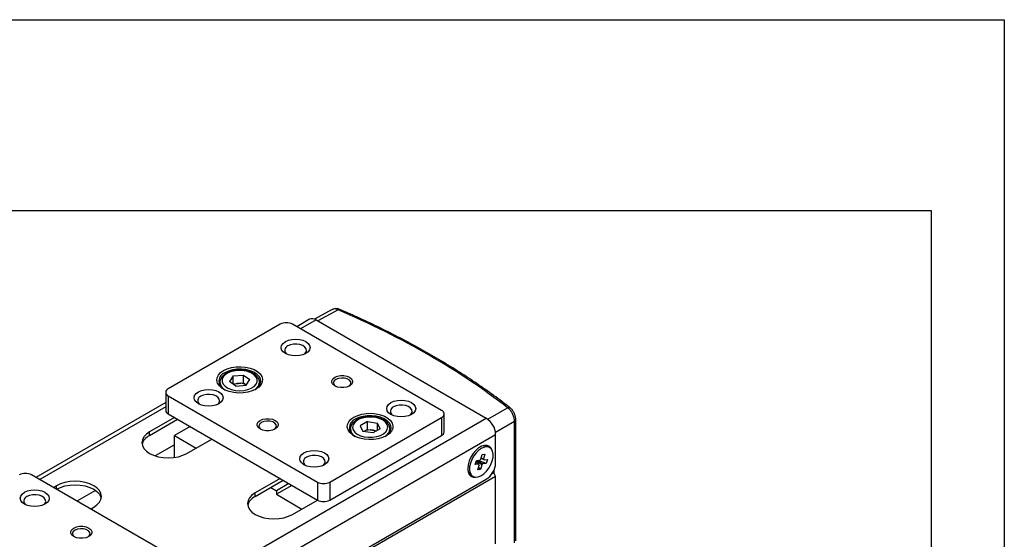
# Model space of a CAD drawing. Header units: inches. Extents: x 0 to 5655, y -2263 to 1330.
# Tile 24 of 239: x 398 to 958, y 1034 to 1330. Entities that reach past the tile are written whole.
import ezdxf

# ---------------------------------------------------------------- set-up
doc = ezdxf.new("R2010")
doc.units = ezdxf.units.IN
doc.header["$MEASUREMENT"] = 0

msp = doc.modelspace()

# ---------------------------------------------------------------- linework, layer by layer
at = {"color": 7, "linetype": 'Continuous', "lineweight": 25}
for p, q in [((575.445, 1164.893), (565.306, 1159.443)), ((545.76, 1156.547), (482.121, 1119.818)), ((637.684, 1107.575), (552.831, 1156.547)), ((562.517, 1159.36), (555.237, 1155.159)), ((566.266, 1158.989), (663.14, 1103.079)), ((519.127, 1127.135), (517.016, 1123.998)), ((519.127, 1127.135), (524.89, 1127.648)), ((519.127, 1122.643), (519.127, 1127.135)), ((524.89, 1127.648), (528.542, 1125.024)), ((524.89, 1123.157), (524.89, 1127.648)), ((511.529, 1123.49), (511.529, 1121.693)), ((520.668, 1121.374), (517.016, 1123.998)), ((519.127, 1122.643), (519.054, 1122.534)), ((519.127, 1122.643), (522.009, 1122.9)), ((520.668, 1121.374), (526.431, 1121.887)), ((522.009, 1122.9), (524.89, 1123.157)), ((524.89, 1123.157), (526.505, 1121.997)), ((526.431, 1121.887), (528.542, 1125.024)), ((534.029, 1121.693), (534.029, 1123.49)), ((480.656, 1117.778), (480.656, 1107.57)), ((482.121, 1115.737), (566.973, 1066.765)), ((482.121, 1115.737), (482.121, 1105.529)), ((480.656, 1112.115), (406.745, 1069.457)), ((482.121, 1105.529), (566.973, 1056.557)), ((639.149, 1095.326), (639.149, 1105.534)), ((408.581, 956.162), (663.14, 1103.079)), ((485.657, 1103.488), (471.514, 1095.325)), ((471.514, 1093.284), (487.426, 1102.467)), ((574.044, 1066.765), (637.684, 1103.494)), ((595.516, 1101.235), (591.393, 1098.855)), ((591.393, 1098.855), (592.902, 1095.605)), ((595.516, 1101.235), (601.149, 1100.364)), ((595.516, 1096.744), (595.516, 1101.235)), ((602.658, 1097.113), (601.149, 1100.364)), ((601.149, 1096.242), (601.149, 1100.364)), ((637.684, 1103.494), (637.684, 1093.286)), ((679.244, 1032.274), (679.244, 1101.148)), ((679.945, 1033.301), (679.945, 1102.15)), ((413.885, 946.977), (668.443, 1093.894)), ((471.514, 1093.284), (471.514, 1095.325)), ((494.5, 1098.384), (485.656, 1093.28)), ((485.656, 1080.791), (485.656, 1093.28)), ((485.656, 1093.28), (498.027, 1086.141)), ((574.044, 1056.557), (637.684, 1093.286)), ((585.775, 1096.964), (585.793, 1097.325)), ((585.775, 1096.964), (585.775, 1095.166)), ((598.535, 1094.734), (592.902, 1095.605)), ((593.455, 1095.554), (593.407, 1095.526)), ((595.516, 1096.744), (593.455, 1095.554)), ((595.516, 1096.744), (598.332, 1096.308)), ((598.332, 1096.308), (600.644, 1095.951)), ((602.658, 1097.113), (598.535, 1094.734)), ((608.275, 1095.166), (608.275, 1096.964)), ((668.443, 1077.561), (668.443, 1093.894)), ((485.656, 1087.964), (474.743, 1081.666)), ((492.727, 1083.082), (506.87, 1091.245)), ((660.026, 1079.775), (660.814, 1082.425)), ((660.814, 1082.425), (662.382, 1082.579)), ((662.382, 1082.579), (661.594, 1079.929)), ((665.06, 1086.404), (664, 1087.016)), ((656.884, 1076.779), (657.534, 1078.964)), ((658.784, 1076.965), (656.884, 1076.779)), ((657.534, 1078.964), (659.434, 1079.151)), ((658.241, 1073.774), (659.029, 1076.423)), ((663.089, 1077.388), (658.501, 1079.059)), ((660.597, 1076.577), (659.809, 1073.928)), ((663.089, 1077.388), (661.189, 1077.202)), ((661.839, 1079.387), (663.739, 1079.574)), ((663.739, 1079.574), (663.089, 1077.388)), ((489.192, 1021.873), (404.339, 1070.846)), ((654.502, 1070.56), (655.563, 1069.948)), ((659.809, 1073.928), (658.241, 1073.774)), ((659.809, 1073.928), (658.758, 1075.511)), ((666.321, 1071.436), (667.383, 1072.048)), ((667.383, 1072.048), (666.889, 1072.333)), ((668.443, 1070.211), (667.383, 1072.048)), ((667.559, 1071.742), (667.559, 1073.665)), ((413.885, 923.294), (668.443, 1070.211)), ((419.188, 927.58), (663.14, 1068.375)), ((545.761, 1068.799), (531.618, 1060.637)), ((531.618, 1058.595), (547.53, 1067.778)), ((550.714, 1065.941), (543.639, 1061.858)), ((552.482, 1064.92), (543.639, 1059.816)), ((566.973, 1066.765), (566.973, 1056.557)), ((574.044, 1066.765), (574.044, 1056.557)), ((668.443, 1031.625), (668.443, 1070.211)), ((418.481, 1064.718), (416.719, 1063.701)), ((440.713, 1062.025), (430.167, 1055.939)), ((531.618, 1058.595), (531.618, 1060.637)), ((540.455, 1063.695), (543.639, 1061.858)), ((543.639, 1061.858), (543.639, 1059.816)), ((543.639, 1059.816), (558.131, 1051.452)), ((552.831, 1048.393), (566.974, 1056.556)), ((437.932, 1051.457), (439.694, 1052.474))]:
    msp.add_line(p, q, dxfattribs=at)
at = {"color": 8, "linetype": 'Continuous', "lineweight": 25}
for p, q in [((578.787, 1164.7), (567.181, 1158.461)), ((566.266, 1158.989), (557.433, 1153.891)), ((480.656, 1109.58), (408.941, 1068.19)), ((663.961, 1102.532), (675.232, 1109.037)), ((679.244, 1101.148), (668.379, 1094.878)), ((418.481, 1062.684), (418.481, 1064.718))]:
    msp.add_line(p, q, dxfattribs=at)
for points in [[(0, 1329.753), (957.969, 1329.753), (957.969, 0), (0, 0)], [(34.39, 1221.221), (916.346, 1221.221), (916.346, 686.309), (34.39, 686.309)]]:
    msp.add_lwpolyline(points, close=True)
at = {"color": 7, "linetype": 'Continuous', "lineweight": 25, "flags": 128}
for points in [[(548.765, 1146.651), (550.474, 1147.408), (552.464, 1147.883), (554.599, 1148.045), (556.734, 1147.883), (558.724, 1147.408), (560.433, 1146.651), (561.744, 1145.665), (562.568, 1144.516), (562.849, 1143.284), (562.568, 1142.052), (561.744, 1140.903), (560.433, 1139.917), (558.724, 1139.16), (556.734, 1138.685), (554.599, 1138.523), (552.464, 1138.685), (550.474, 1139.16), (548.765, 1139.917), (547.454, 1140.903), (546.63, 1142.052), (546.349, 1143.284), (546.63, 1144.516), (547.454, 1145.665), (548.765, 1146.651)], [(559.63, 1139.51), (560.498, 1140.459), (560.845, 1141.516), (560.636, 1142.584), (559.891, 1143.57), (558.676, 1144.385), (557.098, 1144.957), (555.299, 1145.235), (553.437, 1145.195), (551.679, 1144.84), (550.18, 1144.201)], [(513.587, 1130.225), (515.699, 1131.212), (518.12, 1131.924), (520.746, 1132.33), (523.46, 1132.412), (526.144, 1132.167), (528.681, 1131.604), (530.96, 1130.75), (532.882, 1129.641), (534.362, 1128.326), (535.336, 1126.861), (535.761, 1125.312), (535.619, 1123.746), (534.916, 1122.231), (533.682, 1120.833), (531.972, 1119.614), (529.859, 1118.627), (527.438, 1117.915), (524.813, 1117.509), (522.099, 1117.427), (519.415, 1117.672), (516.877, 1118.234), (514.598, 1119.089), (512.676, 1120.198), (511.196, 1121.513), (510.222, 1122.977), (509.797, 1124.527), (509.939, 1126.093), (510.643, 1127.608), (511.876, 1129.006), (513.587, 1130.225)], [(513.458, 1126.601), (512.862, 1125.252), (512.843, 1123.861), (513.401, 1122.508), (514.504, 1121.27), (516.088, 1120.222), (518.061, 1119.422), (520.309, 1118.918), (522.699, 1118.74), (525.095, 1118.896), (527.356, 1119.379), (529.35, 1120.161), (530.963, 1121.195), (532.101, 1122.421), (532.696, 1123.77), (532.716, 1125.161), (532.157, 1126.514), (531.054, 1127.752), (529.47, 1128.8), (527.497, 1129.6), (525.25, 1130.104), (522.859, 1130.282), (520.464, 1130.126), (518.203, 1129.643), (516.208, 1128.861), (514.595, 1127.827), (513.458, 1126.601)], [(531.609, 1119.412), (532.132, 1119.764), (533.53, 1121.026), (534.424, 1122.431), (534.775, 1123.915), (534.564, 1125.408), (533.803, 1126.839), (532.525, 1128.143), (530.793, 1129.258), (528.685, 1130.132), (526.301, 1130.723), (523.753, 1131.006), (521.159, 1130.965), (518.641, 1130.604), (516.316, 1129.938), (514.294, 1129)], [(576.873, 1126.348), (578.392, 1126.985), (580.177, 1127.319), (582.054, 1127.319), (583.839, 1126.985), (585.358, 1126.348), (586.462, 1125.471), (587.042, 1124.441), (587.042, 1123.357), (586.462, 1122.327), (585.358, 1121.45), (583.839, 1120.814), (582.054, 1120.479), (580.177, 1120.479), (578.392, 1120.814), (576.873, 1121.45), (575.769, 1122.327), (575.189, 1123.357), (575.189, 1124.441), (575.769, 1125.471), (576.873, 1126.348)], [(577.58, 1125.123), (576.584, 1124.302), (576.135, 1123.334), (576.286, 1122.336), (577.02, 1121.427), (577.257, 1121.247)], [(584.974, 1121.247), (585.647, 1121.863), (586.096, 1122.831), (585.945, 1123.829), (585.211, 1124.738), (583.983, 1125.446), (582.41, 1125.87), (580.68, 1125.957), (579.002, 1125.698), (577.58, 1125.123)], [(499.268, 1118.084), (500.977, 1118.84), (502.966, 1119.316), (505.102, 1119.478), (507.237, 1119.316), (509.227, 1118.84), (510.935, 1118.084), (512.246, 1117.097), (513.07, 1115.949), (513.352, 1114.717), (513.07, 1113.484), (512.246, 1112.336), (510.935, 1111.35), (509.227, 1110.593), (507.237, 1110.118), (505.102, 1109.955), (502.966, 1110.118), (500.977, 1110.593), (499.268, 1111.35), (497.957, 1112.336), (497.133, 1113.484), (496.852, 1114.717), (497.133, 1115.949), (497.957, 1117.097), (499.268, 1118.084)], [(510.132, 1110.943), (511.001, 1111.892), (511.347, 1112.949), (511.139, 1114.017), (510.394, 1115.003), (509.178, 1115.818), (507.601, 1116.39), (505.801, 1116.668), (503.94, 1116.628), (502.181, 1116.273), (500.682, 1115.634)], [(608.869, 1111.962), (610.578, 1112.719), (612.568, 1113.194), (614.703, 1113.357), (616.838, 1113.194), (618.828, 1112.719), (620.537, 1111.962), (621.848, 1110.976), (622.672, 1109.828), (622.953, 1108.595), (622.672, 1107.363), (621.848, 1106.214), (620.537, 1105.228), (618.828, 1104.472), (616.838, 1103.996), (614.703, 1103.834), (612.568, 1103.996), (610.578, 1104.472), (608.869, 1105.228), (607.558, 1106.214), (606.734, 1107.363), (606.453, 1108.595), (606.734, 1109.828), (607.558, 1110.976), (608.869, 1111.962)], [(619.734, 1104.821), (620.602, 1105.771), (620.949, 1106.827), (620.74, 1107.896), (619.995, 1108.881), (618.78, 1109.696), (617.202, 1110.268), (615.403, 1110.546), (613.541, 1110.506), (611.783, 1110.151), (610.284, 1109.513)], [(587.833, 1103.698), (589.945, 1104.685), (592.367, 1105.397), (594.992, 1105.803), (597.706, 1105.885), (600.39, 1105.64), (602.927, 1105.078), (605.207, 1104.223), (607.128, 1103.114), (608.608, 1101.799), (609.582, 1100.335), (610.008, 1098.785), (609.865, 1097.219), (609.162, 1095.704), (607.928, 1094.306), (606.218, 1093.087), (604.106, 1092.1), (601.684, 1091.388), (599.059, 1090.982), (596.345, 1090.9), (593.661, 1091.145), (591.124, 1091.708), (588.844, 1092.562), (586.923, 1093.671), (585.442, 1094.986), (584.468, 1096.451), (584.043, 1098), (584.185, 1099.566), (584.889, 1101.081), (586.123, 1102.479), (587.833, 1103.698)], [(606.002, 1092.98), (606.378, 1093.237), (607.776, 1094.499), (608.671, 1095.905), (609.021, 1097.388), (608.81, 1098.881), (608.049, 1100.313), (606.772, 1101.616), (605.039, 1102.731), (602.931, 1103.605), (600.548, 1104.197), (597.999, 1104.479), (595.405, 1104.438), (592.887, 1104.077), (590.563, 1103.411), (588.54, 1102.473)], [(534.446, 1101.862), (535.965, 1102.498), (537.75, 1102.833), (539.628, 1102.833), (541.413, 1102.498), (542.932, 1101.862), (544.035, 1100.985), (544.615, 1099.955), (544.615, 1098.871), (544.035, 1097.841), (542.932, 1096.964), (541.413, 1096.327), (539.628, 1095.993), (537.75, 1095.993), (535.965, 1096.327), (534.446, 1096.964), (533.343, 1097.841), (532.763, 1098.871), (532.763, 1099.955), (533.343, 1100.985), (534.446, 1101.862)], [(535.154, 1100.637), (534.158, 1099.816), (533.708, 1098.848), (533.859, 1097.849), (534.593, 1096.941), (534.83, 1096.761)], [(542.548, 1096.761), (543.221, 1097.377), (543.67, 1098.345), (543.519, 1099.343), (542.785, 1100.251), (541.557, 1100.96), (539.983, 1101.384), (538.253, 1101.471), (536.576, 1101.212), (535.154, 1100.637)], [(606.685, 1099.478), (605.785, 1100.769), (604.375, 1101.898), (602.539, 1102.799), (600.382, 1103.421), (598.031, 1103.727), (595.62, 1103.699), (593.292, 1103.338), (591.18, 1102.667), (589.408, 1101.724), (588.079, 1100.563), (587.27, 1099.252), (587.027, 1097.868), (587.366, 1096.491), (588.266, 1095.2), (589.675, 1094.071), (591.512, 1093.169), (593.668, 1092.548), (596.02, 1092.242), (598.43, 1092.27), (600.759, 1092.63), (602.871, 1093.301), (604.643, 1094.245), (605.972, 1095.406), (606.781, 1096.716), (607.023, 1098.101), (606.685, 1099.478)], [(471.514, 1095.325), (469.649, 1094.013), (468.262, 1092.517), (467.409, 1090.893), (467.121, 1089.204), (467.409, 1087.515), (468.262, 1085.891), (469.649, 1084.394), (471.514, 1083.082), (473.787, 1082.006), (476.38, 1081.206), (479.194, 1080.713), (482.121, 1080.547), (485.047, 1080.713), (487.861, 1081.206), (490.454, 1082.006), (492.727, 1083.082)], [(608.253, 1097.376), (608.268, 1097.206), (608.275, 1096.964)], [(666.229, 1085.263), (665.865, 1085.993), (664.897, 1087.054), (663.621, 1087.624), (662.112, 1087.667), (660.457, 1087.183), (658.752, 1086.199), (657.097, 1084.773), (655.588, 1082.987), (654.312, 1080.945), (653.343, 1078.766), (652.739, 1076.576), (652.533, 1074.503)], [(559.372, 1083.395), (561.081, 1084.152), (563.07, 1084.627), (565.206, 1084.789), (567.341, 1084.627), (569.331, 1084.152), (571.039, 1083.395), (572.35, 1082.409), (573.174, 1081.26), (573.456, 1080.028), (573.174, 1078.796), (572.35, 1077.647), (571.039, 1076.661), (569.331, 1075.904), (567.341, 1075.429), (565.206, 1075.267), (563.07, 1075.429), (561.081, 1075.904), (559.372, 1076.661), (558.061, 1077.647), (557.237, 1078.796), (556.956, 1080.028), (557.237, 1081.26), (558.061, 1082.409), (559.372, 1083.395)], [(570.236, 1076.254), (571.105, 1077.203), (571.451, 1078.26), (571.243, 1079.328), (570.498, 1080.314), (569.282, 1081.129), (567.705, 1081.701), (565.905, 1081.979), (564.044, 1081.939), (562.285, 1081.584), (560.786, 1080.945)], [(654.106, 1077.567), (653.671, 1075.514), (653.621, 1073.616), (653.961, 1071.983), (654.669, 1070.71), (655.705, 1069.871), (657.009, 1069.514), (658.505, 1069.661), (660.106, 1070.303), (661.719, 1071.403), (663.25, 1072.896), (664.61, 1074.695), (665.721, 1076.698), (666.517, 1078.786), (666.952, 1080.839), (667.002, 1082.737), (666.662, 1084.37), (665.954, 1085.643), (664.918, 1086.482), (663.614, 1086.838), (662.118, 1086.691), (660.517, 1086.049), (658.904, 1084.95), (657.373, 1083.457), (656.013, 1081.657), (654.902, 1079.655), (654.106, 1077.567)], [(652.533, 1074.503), (652.739, 1072.668), (653.343, 1071.176), (654.312, 1070.114), (655.588, 1069.545), (657.097, 1069.502), (657.136, 1069.507)], [(439.694, 1052.474), (441.56, 1053.786), (442.946, 1055.283), (443.799, 1056.907), (444.088, 1058.596), (443.799, 1060.285), (442.946, 1061.909), (441.56, 1063.406), (439.694, 1064.718), (437.421, 1065.794), (434.828, 1066.594), (432.014, 1067.087), (429.088, 1067.253), (426.161, 1067.087), (423.347, 1066.594), (420.754, 1065.794), (418.481, 1064.718)], [(418.481, 1062.676), (420.754, 1063.753), (423.347, 1064.553), (426.161, 1065.045), (429.088, 1065.212), (432.014, 1065.045), (434.828, 1064.553), (437.421, 1063.753), (439.694, 1062.676), (441.56, 1061.364), (442.946, 1059.867), (443.799, 1058.243), (443.983, 1057.575)], [(400.273, 1060.949), (401.982, 1061.706), (403.971, 1062.182), (406.107, 1062.344), (408.242, 1062.182), (410.232, 1061.706), (411.94, 1060.949), (413.251, 1059.963), (414.075, 1058.815), (414.357, 1057.582), (414.075, 1056.35), (413.251, 1055.202), (411.94, 1054.215), (410.232, 1053.459), (408.242, 1052.983), (406.107, 1052.821), (403.971, 1052.983), (401.982, 1053.459), (400.273, 1054.215), (398.962, 1055.202), (398.138, 1056.35), (397.857, 1057.582), (398.138, 1058.815), (398.962, 1059.963), (400.273, 1060.949)], [(411.137, 1053.808), (412.006, 1054.758), (412.352, 1055.814), (412.144, 1056.883), (411.399, 1057.868), (410.183, 1058.683), (408.606, 1059.255), (406.806, 1059.533), (404.945, 1059.493), (403.186, 1059.138), (401.687, 1058.5)], [(531.618, 1060.637), (529.753, 1059.325), (528.366, 1057.828), (527.513, 1056.204), (527.225, 1054.515), (527.513, 1052.826), (528.366, 1051.202), (529.753, 1049.705), (531.618, 1048.393), (533.891, 1047.317), (536.484, 1046.517), (539.298, 1046.024), (542.225, 1045.858), (545.151, 1046.024), (547.965, 1046.517), (550.558, 1047.317), (552.831, 1048.393)], [(428.38, 1040.646), (429.899, 1041.283), (431.684, 1041.618), (433.562, 1041.618), (435.347, 1041.283), (436.866, 1040.646), (437.969, 1039.77), (438.549, 1038.739), (438.549, 1037.656), (437.969, 1036.625), (436.866, 1035.749), (435.347, 1035.112), (433.562, 1034.777), (431.684, 1034.777), (429.899, 1035.112), (428.38, 1035.749), (427.277, 1036.625), (426.697, 1037.656), (426.697, 1038.739), (427.277, 1039.77), (428.38, 1040.646)], [(429.088, 1039.421), (428.092, 1038.6), (427.642, 1037.632), (427.793, 1036.634), (428.527, 1035.726), (428.764, 1035.546)], [(436.482, 1035.546), (437.155, 1036.161), (437.604, 1037.129), (437.453, 1038.128), (436.719, 1039.036), (435.491, 1039.745), (433.917, 1040.168), (432.187, 1040.255), (430.51, 1039.996), (429.088, 1039.421)]]:
    msp.add_lwpolyline(points, dxfattribs=at)
at = {"color": 8, "linetype": 'Continuous', "lineweight": 25}
for centre, radius, start, end in [((579.465, 1164.014), 0.964, 73.45611, 134.71885), ((516.714, 1123.821), 5.187, 182.30728, 241.58378), ((528.653, 1123.959), 5.4, 299.49909, 354.49431), ((675.91, 1107.704), 1.495, 56.2447, 116.96986), ((678.72, 1102.26), 1.229, 295.21828, 355.61932), ((590.905, 1097.27), 5.139, 183.41448, 241.99156), ((602.816, 1097.481), 5.484, 300.0111, 354.58286)]:
    msp.add_arc(centre, radius, start, end, dxfattribs=at)
at = {"color": 7, "linetype": 'Continuous', "lineweight": 25}
for centre, radius, start, end in [((549.296, 1149.722), 7.687, 62.61604, 117.38396), ((564.07, 1155.923), 3.772, 54.3909, 114.3073), ((551.091, 1141.697), 2.665, 109.99569, 235.15814), ((516.145, 1124.134), 5.207, 110.82818, 245.06103), ((522.514, 1115.92), 6.998, 94.14236, 115.68796), ((522.857, 1115.548), 7.401, 60.51214, 96.58044), ((482.895, 1117.778), 2.182, 110.77139, 249.22861), ((501.593, 1113.13), 2.665, 109.99569, 235.15814), ((483.158, 1107.819), 2.514, 185.69899, 245.63456), ((611.195, 1107.008), 2.665, 109.99569, 235.15814), ((636.91, 1105.534), 2.182, 290.77139, 69.22861), ((590.391, 1097.607), 5.207, 110.82818, 245.06103), ((656.93, 1093.37), 11.525, 2.60229, 57.39771), ((474.919, 1086.068), 7.979, 115.25851, 164.62662), ((597.017, 1088.667), 7.754, 80.231, 117.3508), ((597.368, 1089.577), 6.799, 64.81018, 81.84281), ((636.647, 1095.576), 2.514, 294.36544, 354.30101), ((662.059, 1082.535), 4.883, 66.58343, 123.07677), ((561.697, 1078.441), 2.665, 109.99569, 235.15814), ((659.858, 1077.124), 1.086, 188.40903, 220.20237), ((662.056, 1077.258), 3.234, 128.88972, 144.17579), ((658.567, 1079.094), 3.234, 308.88972, 324.17579), ((660.764, 1079.228), 1.086, 8.40903, 40.20237), ((656.93, 1078.084), 11.525, 302.60229, 357.39771), ((400.803, 1064.02), 7.687, 62.61604, 117.38396), ((657.391, 1074.471), 4.862, 177.16211, 233.53739), ((570.509, 1073.59), 7.687, 242.61604, 297.38396), ((402.598, 1055.996), 2.665, 109.99569, 235.15814), ((535.023, 1051.379), 7.979, 115.25851, 164.62662), ((570.509, 1063.382), 7.687, 242.61604, 297.38396)]:
    msp.add_arc(centre, radius, start, end, dxfattribs=at)
msp.add_ellipse((308.91, 959.691), major_axis=(454.984, -6.759), ratio=0.5669808, start_param=0.6433701, end_param=0.9442718, dxfattribs=at)
for points, knots in [([(579.726, 1164.878), (579.441, 1165.012), (578.692, 1165.366), (577.418, 1165.451), (576.231, 1165.308), (575.654, 1164.956), (575.475, 1164.846)], [0, 0, 0, 0, 0.2048682, 0.539663, 0.8570328, 1, 1, 1, 1]), ([(676.739, 1108.949), (675.153, 1110.172), (670.558, 1113.716), (662.652, 1119.454), (652.9, 1126.098), (642.771, 1132.556), (632.282, 1138.823), (621.442, 1144.893), (610.264, 1150.759), (598.757, 1156.413), (588.552, 1161.123), (582.13, 1163.904), (579.739, 1164.939)], [0, 0, 0, 0, 0.0577475, 0.1673992, 0.2770549, 0.3867121, 0.4963684, 0.6060226, 0.7156735, 0.8253203, 0.9349626, 1, 1, 1, 1]), ([(533.998, 1123.428), (533.98, 1123.867), (533.94, 1124.806), (533.288, 1126.167), (532.229, 1127.447), (530.751, 1128.561), (528.91, 1129.468), (526.783, 1130.119), (524.479, 1130.484), (522.103, 1130.55), (519.756, 1130.313), (517.535, 1129.782), (515.53, 1128.969), (513.883, 1127.92), (512.912, 1126.972), (512.509, 1126.403), (512.421, 1126.278)], [0, 0, 0, 0, 0.0619604, 0.1328666, 0.2053018, 0.2808405, 0.3585292, 0.4367082, 0.5146836, 0.5925034, 0.670374, 0.7484834, 0.8270827, 0.9063919, 0.9793415, 1, 1, 1, 1]), ([(512.421, 1126.278), (512.261, 1126.007), (511.822, 1125.264), (511.5, 1124.346), (511.56, 1123.729), (511.569, 1123.639)], [0, 0, 0, 0, 0.32894759, 0.90246116, 1, 1, 1, 1]), ([(679.244, 1101.148), (679.228, 1101.517), (679.188, 1102.479), (678.732, 1104.233), (677.829, 1106.181), (676.613, 1107.921), (675.692, 1108.665), (675.232, 1109.037)], [0, 0, 0, 0, 0.1331238, 0.3474776, 0.5644835, 0.7825071, 1, 1, 1, 1]), ([(679.904, 1102.165), (679.911, 1102.411), (679.936, 1103.181), (679.606, 1104.556), (678.974, 1106.191), (678.04, 1107.665), (677.275, 1108.582), (676.776, 1108.907), (676.731, 1108.937)], [0, 0, 0, 0, 0.101014, 0.3163498, 0.5310214, 0.7487311, 0.977172, 1, 1, 1, 1]), ([(607.818, 1098.984), (607.672, 1099.261), (607.273, 1100.013), (606.259, 1101.11), (604.72, 1102.199), (602.823, 1103.067), (600.661, 1103.673), (598.338, 1103.989), (595.96, 1104.005), (593.627, 1103.72), (591.435, 1103.141), (589.476, 1102.283), (587.83, 1101.163), (586.66, 1099.855), (585.962, 1098.569), (585.888, 1097.739), (585.858, 1097.4)], [0, 0, 0, 0, 0.0423951, 0.1150087, 0.1897606, 0.2663804, 0.3432759, 0.4199577, 0.496514, 0.573159, 0.6500686, 0.7275024, 0.8056521, 0.8841453, 0.9527073, 1, 1, 1, 1]), ([(608.215, 1097.463), (608.16, 1097.86), (608.088, 1098.38), (607.87, 1098.867), (607.818, 1098.984)], [0, 0, 0, 0, 0.7615043, 1, 1, 1, 1]), ([(658.784, 1076.965), (658.62, 1077.07), (658.101, 1077.398), (657.585, 1077.727), (657.233, 1077.952)], [0, 0, 0, 0, 0.31728069, 1, 1, 1, 1]), ([(660.597, 1076.577), (660.424, 1076.699), (659.385, 1077.435), (658.348, 1078.177), (657.484, 1078.796)], [0, 0, 0, 0, 0.1661253, 1, 1, 1, 1]), ([(657.795, 1078.99), (658.735, 1078.496), (659.868, 1077.9), (660.996, 1077.303), (661.189, 1077.202)], [0, 0, 0, 0, 0.8297244, 1, 1, 1, 1]), ([(661.839, 1079.387), (661.646, 1079.489), (661.092, 1079.782), (660.536, 1080.075), (660.172, 1080.266)], [0, 0, 0, 0, 0.3465834, 1, 1, 1, 1]), ([(660.252, 1080.535), (660.515, 1080.417), (660.963, 1080.217), (661.41, 1080.013), (661.594, 1079.929)], [0, 0, 0, 0, 0.588117, 1, 1, 1, 1])]:
    msp.add_open_spline(points, degree=3, knots=knots, dxfattribs=at)
at = {"color": 8, "linetype": 'Continuous', "lineweight": 25}
msp.add_open_spline([(578.787, 1164.7), (578.408, 1164.854), (577.497, 1165.225), (576.307, 1165.3), (575.704, 1164.948), (575.484, 1164.818)], degree=3, knots=[0, 0, 0, 0, 0.3108697, 0.7474843, 1, 1, 1, 1], dxfattribs=at)

doc.saveas('drawing.dxf')
